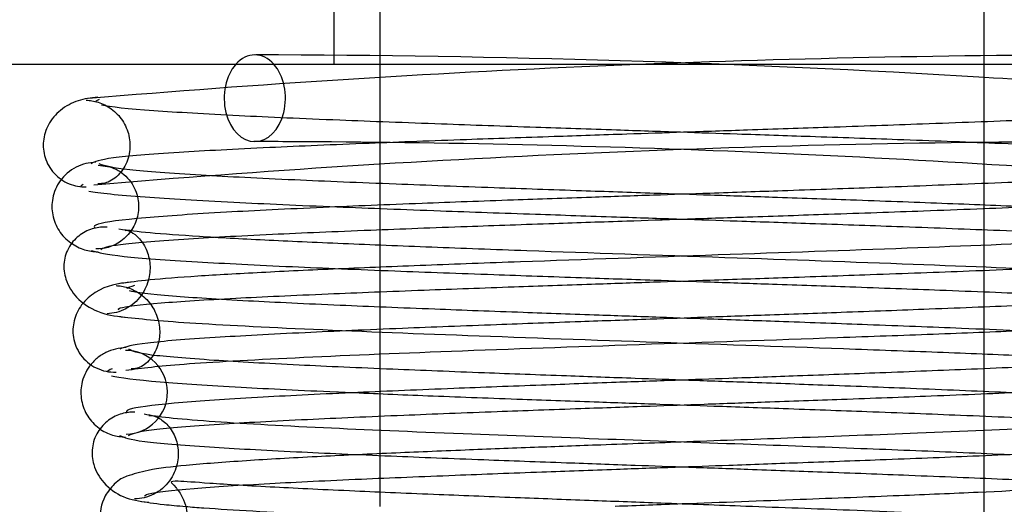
# Model space of a CAD drawing. Header units: inches. Extents: x 0 to 120, y -1 to 80.
# Tile 8 of 53: x 39.029 to 39.427, y 15.456 to 15.652. Entities that reach past the tile are written whole.
import ezdxf
from ezdxf.lldxf.tags import DXFTag

# ---------------------------------------------------------------- set-up
doc = ezdxf.new("R2010")
doc.units = ezdxf.units.IN
doc.header["$MEASUREMENT"] = 0
for name, color, linetype in [('COM42667', 7, 'Continuous'), ('Default', 7, 'Continuous'), ('SCC19011', 7, 'Continuous'), ('SPR20265', 7, 'Continuous')]:
    doc.layers.add(name, color=color, linetype=linetype)
tags = doc.linetypes.add('HIDDEN2', pattern=[0.1875, 0.125, -0.0625]).pattern_tags.tags
tags[6:7] = [DXFTag(74, 4), DXFTag(75, 0), DXFTag(340, '0'), DXFTag(46, 0.0), DXFTag(50, 0.0), DXFTag(44, 0.0), DXFTag(45, 0.0)]
tags[4:5] = [DXFTag(74, 4), DXFTag(75, 0), DXFTag(340, '0'), DXFTag(46, 0.0), DXFTag(50, 0.0), DXFTag(44, 0.0), DXFTag(45, 0.0)]

# ---------------------------------------------------------------- blocks, each defined once
blk = doc.blocks.new('SE7')
at = {"layer": 'COM42667', "color": 7, "linetype": 'HIDDEN2'}
blk.add_line((39.1558688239, 15.6339969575), (39.1558688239, 15.7289969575), dxfattribs=at)
at = {"layer": 'COM42667', "color": 7, "linetype": 'Continuous'}
blk.add_line((38.8506188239, 15.6339969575), (39.7421188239, 15.6339969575), dxfattribs=at)
at = {"layer": 'SCC19011', "color": 7, "linetype": 'HIDDEN2'}
for p, q in [((39.1743688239, 15.7739969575), (39.1743688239, 15.6339969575)), ((39.4183688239, 15.6339969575), (39.4183688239, 15.7739969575)), ((39.4183688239, 15.5757714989), (39.4183688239, 15.6107659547)), ((39.1743688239, 15.6022161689), (39.1743688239, 15.5672118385)), ((39.4183688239, 15.5259211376), (39.4183688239, 15.5609776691)), ((39.1743688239, 15.5520435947), (39.1743688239, 15.5169830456)), ((39.4183688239, 15.4760860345), (39.4183688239, 15.511095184)), ((39.1743688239, 15.5018568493), (39.1743688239, 15.4668757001)), ((39.4183688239, 15.2654969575), (39.4183688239, 15.461283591))]:
    blk.add_line(p, q, dxfattribs=at)
at = {"layer": 'SCC19011', "color": 7, "linetype": 'Continuous'}
for p, q in [((39.1743688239, 15.6339969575), (39.1743688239, 15.6022161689)), ((39.4183688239, 15.6107659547), (39.4183688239, 15.6339969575)), ((39.4183688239, 15.5609776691), (39.4183688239, 15.5757714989)), ((39.1743688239, 15.5672118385), (39.1743688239, 15.5520435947)), ((39.4183688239, 15.511095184), (39.4183688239, 15.5259211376)), ((39.1743688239, 15.5169830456), (39.1743688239, 15.5018568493)), ((39.4183688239, 15.461283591), (39.4183688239, 15.4760860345)), ((39.1743688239, 15.4668757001), (39.1743688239, 15.4554969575))]:
    blk.add_line(p, q, dxfattribs=at)
at = {"layer": 'SPR20265', "color": 7, "linetype": 'HIDDEN2'}
for centre, radius, start, end in [((39.4752769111, 10.6528851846), 4.984858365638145, 90.0775561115, 94.8174758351), ((39.1174607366, 10.6528851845), 4.984858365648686, 86.53763811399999, 89.92244388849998), ((39.4740354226, 10.6835229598), 4.919234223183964, 90.05544395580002, 94.8415787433), ((39.1187022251, 10.6835229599), 4.919234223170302, 85.1584212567, 89.57963257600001), ((39.071676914, 15.5015890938), 0.0168743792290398, 270.7799136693, 90.22839139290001)]:
    blk.add_arc(centre, radius, start, end, dxfattribs=at)
at = {"layer": 'SPR20265', "color": 7, "linetype": 'Continuous'}
for centre, radius, start, end in [((39.1174607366, 10.6528851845), 4.984858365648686, 85.1825241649, 86.53763811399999), ((39.1187022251, 10.6835229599), 4.919234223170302, 89.57963257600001, 89.94455604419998)]:
    blk.add_arc(centre, radius, start, end, dxfattribs=at)
at = {"layer": 'SPR20265', "color": 7, "linetype": 'HIDDEN2'}
for start_param, end_param in [(0, 0.6669463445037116), (5.616238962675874, 6.283185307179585)]:
    blk.add_ellipse((39.1238347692, 15.6202469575), major_axis=(0, 0.01750000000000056), ratio=0.7071067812, start_param=start_param, end_param=end_param, dxfattribs=at)
at = {"layer": 'SPR20265', "color": 7, "linetype": 'Continuous'}
blk.add_ellipse((39.1238347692, 15.6202469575), major_axis=(0, 0.01750000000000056), ratio=0.7071067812, start_param=0.666946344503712, end_param=5.616238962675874, dxfattribs=at)
at = {"layer": 'SPR20265', "color": 7, "linetype": 'HIDDEN2'}
for points, knots in [([(39.06047109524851, 15.62068851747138), (39.05751035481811, 15.6204220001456), (39.05275646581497, 15.61981818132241), (39.04528845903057, 15.61601149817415), (39.04027053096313, 15.61016001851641), (39.03838360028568, 15.60432912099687), (39.03834986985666, 15.59973397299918), (39.03901839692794, 15.59632495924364), (39.04045131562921, 15.59299433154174), (39.04263477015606, 15.58996419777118), (39.04547044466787, 15.58746152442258), (39.04873362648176, 15.58566887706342), (39.0523102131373, 15.58460919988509), (39.05445704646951, 15.5845058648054), (39.05571022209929, 15.58446738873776)], [0, 0, 0, 0, 0.1741531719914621, 0.3339451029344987, 0.4764602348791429, 0.5971603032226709, 0.6497340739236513, 0.7011390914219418, 0.7520422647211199, 0.8026387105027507, 0.852866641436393, 0.902544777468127, 0.9515551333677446, 1, 1, 1, 1]), ([(39.05570442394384, 15.61946362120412), (39.05652983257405, 15.61941856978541), (39.05793000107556, 15.61931849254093), (39.06059770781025, 15.61870385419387), (39.06328788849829, 15.61762827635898), (39.06595090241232, 15.61601968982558), (39.06839879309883, 15.61388056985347), (39.07047946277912, 15.61126345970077), (39.07205937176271, 15.60828752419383), (39.07343395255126, 15.60389785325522), (39.07359640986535, 15.59813229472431), (39.07112146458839, 15.59128453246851), (39.06550225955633, 15.58616563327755), (39.06245392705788, 15.58578393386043), (39.06047815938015, 15.58568964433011)], [0, 0, 0, 0, 0.0417287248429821, 0.082427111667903, 0.1236020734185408, 0.1664020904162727, 0.2115058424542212, 0.2591772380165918, 0.3094282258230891, 0.3622164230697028, 0.4781225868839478, 0.6233517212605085, 0.7983772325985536, 1, 1, 1, 1]), ([(39.52860391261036, 15.59577834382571), (39.52782649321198, 15.59590604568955), (39.522027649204, 15.59675229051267), (39.50288786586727, 15.59830257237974), (39.46604709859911, 15.60025694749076), (39.42553214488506, 15.60197571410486), (39.38601584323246, 15.60344942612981), (39.35054461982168, 15.60468198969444), (39.32095810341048, 15.60567807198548), (39.29475792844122, 15.6065503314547), (39.26744089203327, 15.60745945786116), (39.23476357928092, 15.60856025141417), (39.1965134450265, 15.60989721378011), (39.15512700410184, 15.61146624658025), (39.11412005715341, 15.61326263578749), (39.07940116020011, 15.61526918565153), (39.06531589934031, 15.61669742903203), (39.06188606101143, 15.61741802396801)], [0.0771143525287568, 0.0771143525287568, 0.0771143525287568, 0.0771143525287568, 0.0918600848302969, 0.174685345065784, 0.2485323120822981, 0.3133612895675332, 0.3691483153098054, 0.4158976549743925, 0.45360688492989, 0.4827100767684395, 0.5154761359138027, 0.5574059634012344, 0.6084984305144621, 0.6687214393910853, 0.7380462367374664, 0.8163847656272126, 0.9037349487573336, 0.9037349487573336, 0.9037349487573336, 0.9037349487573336]), ([(39.53173487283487, 15.59373250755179), (39.52918905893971, 15.59287233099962), (39.52416254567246, 15.59145760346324), (39.49376826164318, 15.58926762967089), (39.45594150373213, 15.58734950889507), (39.41466370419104, 15.58565093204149), (39.37476909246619, 15.58418585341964), (39.33931772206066, 15.58295389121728), (39.30984745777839, 15.58195309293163), (39.28400985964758, 15.58107933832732), (39.25734728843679, 15.58017325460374), (39.22568956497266, 15.5790719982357), (39.18864220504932, 15.57771283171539), (39.14846757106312, 15.57608378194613), (39.10888740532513, 15.57416250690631), (39.07634482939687, 15.57193771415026), (39.05953606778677, 15.56981746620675), (39.05869705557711, 15.56850794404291), (39.0591352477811, 15.56803182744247)], [0, 0, 0, 0, 0.0909912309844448, 0.1731580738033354, 0.2464979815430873, 0.3109571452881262, 0.3665426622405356, 0.4132687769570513, 0.4511042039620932, 0.4803009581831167, 0.5125069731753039, 0.5539869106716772, 0.6047790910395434, 0.6649260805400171, 0.7344419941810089, 0.8134004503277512, 0.9019189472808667, 0.950021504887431, 0.950021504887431, 0.950021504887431, 0.950021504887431]), ([(39.06054732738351, 15.59322194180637), (39.06324773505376, 15.59298961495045), (39.06773818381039, 15.592417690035), (39.07410610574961, 15.58703535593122), (39.07697927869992, 15.58008750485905), (39.07698300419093, 15.57334071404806), (39.07454791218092, 15.56710223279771), (39.07016937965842, 15.56245470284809), (39.06481972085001, 15.55980295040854), (39.06146013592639, 15.55952648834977), (39.05963952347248, 15.55941646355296)], [0, 0, 0, 0, 0.1609713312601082, 0.3161018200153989, 0.4559362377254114, 0.5778460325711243, 0.6968985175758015, 0.8105307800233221, 0.9127819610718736, 1, 1, 1, 1]), ([(39.43547922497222, 15.5764144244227), (39.4246817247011, 15.57687735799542), (39.40185922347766, 15.57779487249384), (39.36704808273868, 15.57907199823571), (39.33539035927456, 15.58017325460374), (39.30872778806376, 15.58107933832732), (39.28289018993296, 15.58195309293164), (39.25341992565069, 15.58295389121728), (39.21796855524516, 15.58418585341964), (39.17807394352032, 15.58565093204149), (39.13679614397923, 15.58734950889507), (39.09896938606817, 15.5892676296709), (39.06857510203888, 15.59145760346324), (39.06354858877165, 15.59287233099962), (39.06100277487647, 15.59373250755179)], [0.3442741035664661, 0.3442741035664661, 0.3442741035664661, 0.3442741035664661, 0.3952209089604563, 0.4460130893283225, 0.4874930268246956, 0.5196990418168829, 0.5488957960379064, 0.5867312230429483, 0.6334573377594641, 0.6890428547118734, 0.7535020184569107, 0.8268419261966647, 0.9090087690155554, 1, 1, 1, 1]), ([(39.05675783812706, 15.58280800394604), (39.06068219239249, 15.58202346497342), (39.07578840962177, 15.58049058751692), (39.11192849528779, 15.57837660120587), (39.15397454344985, 15.57651779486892), (39.19601192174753, 15.5749162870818), (39.23460052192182, 15.57356530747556), (39.26741133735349, 15.57246017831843), (39.29475384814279, 15.5715505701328), (39.32093847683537, 15.57067860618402), (39.35045234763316, 15.56968434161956), (39.38574472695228, 15.56845677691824), (39.42491447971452, 15.56699410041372), (39.46486618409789, 15.56529604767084), (39.50091840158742, 15.56337648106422), (39.51782197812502, 15.56199221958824), (39.52310328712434, 15.561288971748)], [0.0983947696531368, 0.0983947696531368, 0.0983947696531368, 0.0983947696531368, 0.1871554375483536, 0.2663663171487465, 0.3361657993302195, 0.3965869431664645, 0.4477092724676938, 0.4895814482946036, 0.5222602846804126, 0.5512647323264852, 0.5888192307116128, 0.6353250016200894, 0.6907383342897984, 0.7550066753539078, 0.8280360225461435, 0.9097130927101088, 0.9097130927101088, 0.9097130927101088, 0.9097130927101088]), ([(39.06422290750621, 15.56827302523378), (39.06328265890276, 15.56829122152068), (39.06173706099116, 15.56828825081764), (39.05886923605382, 15.56781080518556), (39.05603051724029, 15.56681427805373), (39.05327209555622, 15.56521938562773), (39.05080056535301, 15.56302942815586), (39.04879129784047, 15.56031595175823), (39.04738944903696, 15.55721266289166), (39.04640874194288, 15.55250767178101), (39.04730081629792, 15.54643100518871), (39.05172005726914, 15.53913031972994), (39.06066660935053, 15.53330518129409), (39.06725739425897, 15.53237031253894), (39.0714591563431, 15.53192003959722)], [0, 0, 0, 0, 0.0450560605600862, 0.08622892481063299, 0.1249882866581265, 0.1630440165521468, 0.2021153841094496, 0.2436891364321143, 0.2889083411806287, 0.3386069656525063, 0.4554382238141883, 0.607760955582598, 0.7920007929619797, 1, 1, 1, 1]), ([(39.07146503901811, 15.56691928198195), (39.07189040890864, 15.56705397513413), (39.07261379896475, 15.56706768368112), (39.07612763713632, 15.56504336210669), (39.07965086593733, 15.56067861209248), (39.08143011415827, 15.55535900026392), (39.08159264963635, 15.5508749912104), (39.08114185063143, 15.54746977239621), (39.07998050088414, 15.54392881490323), (39.07799144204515, 15.5404807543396), (39.07517828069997, 15.53742935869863), (39.07174097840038, 15.53509196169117), (39.0678353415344, 15.53360362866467), (39.0655425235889, 15.53338404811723), (39.06418903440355, 15.53328487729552)], [0, 0, 0, 0, 0.1825142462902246, 0.3381905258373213, 0.4707508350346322, 0.5826637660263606, 0.631370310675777, 0.6781685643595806, 0.7267488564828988, 0.7777407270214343, 0.8310933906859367, 0.8862829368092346, 0.9426881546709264, 1, 1, 1, 1]), ([(39.52309475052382, 15.54542886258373), (39.51619296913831, 15.54633905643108), (39.50315699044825, 15.5479404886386), (39.45549589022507, 15.55056605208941), (39.39094408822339, 15.55320687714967), (39.3134281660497, 15.55592127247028), (39.24562338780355, 15.55823053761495), (39.19459143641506, 15.56009866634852), (39.15865945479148, 15.56152850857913), (39.12667871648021, 15.56297717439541), (39.10041480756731, 15.56443260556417), (39.0798486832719, 15.56593817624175), (39.07286165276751, 15.56686016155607), (39.06892473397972, 15.56740510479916)], [0, 0, 0, 0, 0.1136705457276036, 0.2305402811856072, 0.3505181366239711, 0.4737382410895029, 0.6000633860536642, 0.6647045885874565, 0.7301542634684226, 0.7963880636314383, 0.8634391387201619, 0.9313151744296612, 1, 1, 1, 1]), ([(39.06891884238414, 15.53483961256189), (39.06856567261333, 15.53509942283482), (39.06898318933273, 15.53599204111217), (39.08269359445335, 15.5375921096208), (39.11276279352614, 15.53948940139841), (39.15052054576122, 15.54122638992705), (39.18955459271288, 15.54276339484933), (39.22599964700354, 15.54408449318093), (39.25740933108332, 15.54517470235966), (39.28401444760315, 15.54607957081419), (39.30985719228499, 15.5469534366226), (39.33937738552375, 15.54795545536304), (39.3749673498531, 15.54919091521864), (39.41513528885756, 15.55066350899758), (39.45686685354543, 15.55237611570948), (39.49533469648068, 15.55431762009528), (39.52653804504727, 15.55654418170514), (39.5320078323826, 15.55798933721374), (39.53482378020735, 15.55886932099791)], [0.0593105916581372, 0.0593105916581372, 0.0593105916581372, 0.0593105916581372, 0.0946044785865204, 0.1809035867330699, 0.2586064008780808, 0.3275375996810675, 0.3875519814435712, 0.4384775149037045, 0.4802040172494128, 0.5126619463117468, 0.5421123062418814, 0.5803019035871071, 0.6275125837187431, 0.6837490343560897, 0.749068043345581, 0.8235325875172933, 0.907155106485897, 1, 1, 1, 1]), ([(39.15884793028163, 15.55144395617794), (39.1657849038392, 15.55115754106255), (39.18534018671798, 15.5503798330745), (39.21777029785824, 15.54919091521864), (39.2533602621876, 15.54795545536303), (39.28288045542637, 15.54695343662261), (39.3087232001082, 15.54607957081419), (39.33532831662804, 15.54517470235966), (39.36673800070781, 15.54408449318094), (39.40318305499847, 15.54276339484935), (39.44221710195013, 15.54122638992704), (39.47997485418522, 15.53948940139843), (39.510044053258, 15.5375921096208), (39.52132644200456, 15.53627540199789), (39.52326001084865, 15.5356246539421)], [0.2834425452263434, 0.2834425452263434, 0.2834425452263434, 0.2834425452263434, 0.3162509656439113, 0.3724874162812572, 0.4196980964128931, 0.4578876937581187, 0.4873380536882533, 0.5197959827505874, 0.5615224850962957, 0.6124480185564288, 0.6724624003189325, 0.7413935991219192, 0.8190964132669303, 0.9053955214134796, 0.9053955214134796, 0.9053955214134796, 0.9053955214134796]), ([(39.06777844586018, 15.54464912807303), (39.06856335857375, 15.54459891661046), (39.06987683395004, 15.54448825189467), (39.07248910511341, 15.54386504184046), (39.07516142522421, 15.54277715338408), (39.07782422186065, 15.54115374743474), (39.08028049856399, 15.53899944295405), (39.08237365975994, 15.53637059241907), (39.0839721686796, 15.53338812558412), (39.08539258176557, 15.52897039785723), (39.08563584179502, 15.52321686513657), (39.08335846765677, 15.51641125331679), (39.07812864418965, 15.51137829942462), (39.07557969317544, 15.51104705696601), (39.07389946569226, 15.51099149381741)], [0, 0, 0, 0, 0.0445589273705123, 0.086388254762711, 0.1272210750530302, 0.1685888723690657, 0.2115980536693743, 0.2568995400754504, 0.3048280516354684, 0.3556100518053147, 0.4691326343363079, 0.6140297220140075, 0.7915968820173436, 1, 1, 1, 1]), ([(39.520655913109, 15.5435351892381), (39.52101683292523, 15.54319493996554), (39.52028568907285, 15.54219185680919), (39.50555546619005, 15.5404551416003), (39.474652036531, 15.53850234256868), (39.43721357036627, 15.53673638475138), (39.39885683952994, 15.53518255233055), (39.36303288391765, 15.53385189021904), (39.33220413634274, 15.53275285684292), (39.30629659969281, 15.53184395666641), (39.2813528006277, 15.53097180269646), (39.25307733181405, 15.52997599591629), (39.21899956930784, 15.52874397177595), (39.18076050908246, 15.52727097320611), (39.14114345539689, 15.52555373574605), (39.10455055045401, 15.52360162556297), (39.07607064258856, 15.52135781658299), (39.0715560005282, 15.51989753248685), (39.06933360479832, 15.51900811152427)], [0.0521707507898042, 0.0521707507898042, 0.0521707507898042, 0.0521707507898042, 0.0958626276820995, 0.1829683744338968, 0.261183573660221, 0.3304706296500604, 0.3907088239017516, 0.441847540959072, 0.4838360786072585, 0.5166602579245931, 0.5458021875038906, 0.5835599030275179, 0.6303746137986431, 0.6862392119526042, 0.7511598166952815, 0.825103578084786, 0.9080331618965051, 1, 1, 1, 1]), ([(39.43147511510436, 15.52641408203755), (39.42436372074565, 15.52672612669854), (39.40524356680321, 15.52753035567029), (39.37373807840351, 15.52874397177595), (39.33966031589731, 15.5299759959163), (39.31138484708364, 15.53097180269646), (39.28644104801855, 15.53184395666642), (39.26053351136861, 15.53275285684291), (39.22970476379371, 15.53385189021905), (39.1938808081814, 15.53518255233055), (39.15552407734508, 15.53673638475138), (39.11808561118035, 15.53850234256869), (39.08718218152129, 15.5404551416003), (39.07553115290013, 15.54182881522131), (39.07315627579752, 15.54251545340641)], [0.2783530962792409, 0.2783530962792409, 0.2783530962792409, 0.2783530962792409, 0.3137607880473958, 0.3696253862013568, 0.4164400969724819, 0.4541978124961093, 0.4833397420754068, 0.5161639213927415, 0.5581524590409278, 0.6092911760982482, 0.6695293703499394, 0.7388164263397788, 0.817031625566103, 0.9041373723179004, 0.9041373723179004, 0.9041373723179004, 0.9041373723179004]), ([(39.06694489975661, 15.53246340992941), (39.07448050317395, 15.53155493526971), (39.0886050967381, 15.5299592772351), (39.13809214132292, 15.52733167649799), (39.20404893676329, 15.52469533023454), (39.28214075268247, 15.52197834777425), (39.34968589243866, 15.51966984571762), (39.40021569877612, 15.51779992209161), (39.43546157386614, 15.51637024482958), (39.46631028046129, 15.51492205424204), (39.49157374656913, 15.51346785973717), (39.51123696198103, 15.51196294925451), (39.51747990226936, 15.51104000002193), (39.520976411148, 15.51049526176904)], [0, 0, 0, 0, 0.1152046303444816, 0.233158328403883, 0.3539335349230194, 0.4774277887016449, 0.6036619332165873, 0.6680437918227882, 0.7330929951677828, 0.7988074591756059, 0.8652170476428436, 0.9322827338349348, 1, 1, 1, 1]), ([(39.07190014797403, 15.51971361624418), (39.06880191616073, 15.51930021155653), (39.06481741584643, 15.51866602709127), (39.05992589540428, 15.51537974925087), (39.05612485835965, 15.51134179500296), (39.05349686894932, 15.50533368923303), (39.05341952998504, 15.49834183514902), (39.05591350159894, 15.49183449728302), (39.06048174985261, 15.48692651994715), (39.06613390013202, 15.48404437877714), (39.06966986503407, 15.48364332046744), (39.07160543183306, 15.48346548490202)], [0, 0, 0, 0, 0.1476673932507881, 0.2234340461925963, 0.2981355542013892, 0.4379396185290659, 0.5630310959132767, 0.6858872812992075, 0.8030319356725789, 0.9087100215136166, 1, 1, 1, 1]), ([(39.51814398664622, 15.49502810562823), (39.51473813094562, 15.4958251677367), (39.5010533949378, 15.49738442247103), (39.46879751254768, 15.49952442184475), (39.43008713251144, 15.5014069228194), (39.39117835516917, 15.50301701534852), (39.35554765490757, 15.50436833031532), (39.32526245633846, 15.50546735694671), (39.29985803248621, 15.5063730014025), (39.27532192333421, 15.50724671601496), (39.24745262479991, 15.508247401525), (39.21411414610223, 15.50947871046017), (39.17687097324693, 15.51094222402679), (39.13873530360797, 15.51263784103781), (39.10440101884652, 15.51455101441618), (39.07768233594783, 15.51673293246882), (39.07441234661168, 15.51814067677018), (39.0729203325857, 15.51899643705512)], [0.0993682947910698, 0.0993682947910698, 0.0993682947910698, 0.0993682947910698, 0.1860740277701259, 0.2649441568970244, 0.3344392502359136, 0.3946082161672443, 0.4454453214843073, 0.4869702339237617, 0.5192140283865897, 0.5484623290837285, 0.5863614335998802, 0.6331590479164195, 0.6888194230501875, 0.753351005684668, 0.8267560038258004, 0.9089779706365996, 1, 1, 1, 1]), ([(39.07283119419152, 15.4841835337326), (39.0747470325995, 15.48504719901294), (39.07875735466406, 15.48646788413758), (39.10632153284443, 15.48866449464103), (39.14218824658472, 15.49058698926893), (39.18129340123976, 15.4922865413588), (39.2192230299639, 15.4937501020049), (39.25314602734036, 15.49497787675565), (39.28136444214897, 15.49597220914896), (39.30630160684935, 15.49684421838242), (39.3322583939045, 15.49775419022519), (39.36329027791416, 15.49886130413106), (39.39960501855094, 15.50021829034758), (39.43888884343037, 15.50183403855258), (39.47779155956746, 15.50372078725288), (39.51067848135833, 15.50588410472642), (39.52797010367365, 15.50797926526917), (39.52908677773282, 15.50927259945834), (39.528715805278, 15.50978323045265)], [0, 0, 0, 0, 0.0901431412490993, 0.1716895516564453, 0.2445992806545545, 0.3087646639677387, 0.3640857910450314, 0.4105134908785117, 0.4480005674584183, 0.4769549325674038, 0.509597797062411, 0.5514293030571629, 0.6025200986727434, 0.6629378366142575, 0.732792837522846, 0.8121465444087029, 0.9011700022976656, 0.9556696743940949, 0.9556696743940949, 0.9556696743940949, 0.9556696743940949]), ([(39.16403708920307, 15.5014351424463), (39.17412968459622, 15.50100100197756), (39.1959342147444, 15.50011360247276), (39.22944736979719, 15.49886130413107), (39.26047925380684, 15.49775419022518), (39.28643604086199, 15.49684421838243), (39.31137320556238, 15.49597220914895), (39.339591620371, 15.49497787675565), (39.37351461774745, 15.49375010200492), (39.4114442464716, 15.4922865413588), (39.45054940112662, 15.49058698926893), (39.48641611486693, 15.48866449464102), (39.51398029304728, 15.48646788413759), (39.51799061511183, 15.48504719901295), (39.51990645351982, 15.4841835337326)], [0.3488919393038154, 0.3488919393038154, 0.3488919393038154, 0.3488919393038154, 0.3974799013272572, 0.448570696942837, 0.490402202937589, 0.5230450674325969, 0.5519994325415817, 0.5894865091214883, 0.6359142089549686, 0.6912353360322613, 0.7554007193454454, 0.8283104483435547, 0.9098568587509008, 1, 1, 1, 1]), ([(39.5136400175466, 15.49268915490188), (39.51051492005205, 15.49215301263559), (39.50503053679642, 15.49126563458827), (39.48347425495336, 15.48943930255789), (39.44715563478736, 15.48739149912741), (39.39514467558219, 15.48516380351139), (39.34496206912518, 15.48325768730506), (39.30121407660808, 15.48167239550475), (39.26587347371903, 15.48039041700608), (39.23590225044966, 15.47927923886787), (39.20733509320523, 15.47817966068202), (39.17743756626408, 15.47694565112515), (39.14725919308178, 15.47553123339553), (39.1187295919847, 15.47391708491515), (39.0961240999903, 15.47216499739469), (39.0813572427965, 15.47052013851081), (39.07278125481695, 15.46799021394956), (39.0681948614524, 15.46615111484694), (39.0618463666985, 15.45840086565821), (39.06046018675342, 15.44794915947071), (39.06926509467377, 15.43600207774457), (39.08236829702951, 15.43237536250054), (39.09634198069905, 15.43076545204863), (39.124412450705, 15.42859117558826), (39.16351677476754, 15.42670919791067), (39.20450269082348, 15.42496434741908), (39.2445047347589, 15.42341343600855), (39.29262354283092, 15.42163409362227), (39.34705265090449, 15.41963002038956), (39.40362925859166, 15.41740134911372), (39.45613072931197, 15.41495064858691), (39.48860309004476, 15.41277712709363), (39.50441374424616, 15.41089850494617), (39.50684790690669, 15.41000199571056), (39.50810472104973, 15.40946554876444)], [0, 0, 0, 0, 0.0305884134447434, 0.0595016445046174, 0.1121120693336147, 0.1581097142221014, 0.1974516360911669, 0.2301368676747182, 0.2561673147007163, 0.2767105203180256, 0.2988821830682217, 0.323910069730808, 0.3518265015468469, 0.3826881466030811, 0.4161081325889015, 0.4448051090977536, 0.4661915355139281, 0.480295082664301, 0.4887544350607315, 0.5040281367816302, 0.5261291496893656, 0.5470517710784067, 0.5675887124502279, 0.6111794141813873, 0.6585797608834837, 0.6854941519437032, 0.7169836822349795, 0.7530261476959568, 0.7935680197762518, 0.8385566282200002, 0.8879739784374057, 0.9417114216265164, 0.9703134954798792, 1, 1, 1, 1]), ([(39.42652595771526, 15.47642938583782), (39.42037487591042, 15.4767085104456), (39.4021002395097, 15.47750984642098), (39.36720549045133, 15.47889742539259), (39.31935716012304, 15.48067017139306), (39.26403515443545, 15.48265992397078), (39.20490013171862, 15.48486435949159), (39.14754620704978, 15.48728492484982), (39.10933822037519, 15.48942745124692), (39.08761155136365, 15.49127789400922), (39.0821709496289, 15.4921605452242), (39.07909763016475, 15.49268915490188)], [0.6651181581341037, 0.6651181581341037, 0.6651181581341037, 0.6651181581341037, 0.6822735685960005, 0.7141834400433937, 0.7505881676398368, 0.7914589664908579, 0.8368134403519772, 0.8866621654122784, 0.9409613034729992, 0.9699144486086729, 1, 1, 1, 1]), ([(39.08104073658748, 15.4921749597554), (39.08181773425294, 15.49227703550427), (39.08309419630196, 15.49226163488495), (39.08717284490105, 15.49014310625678), (39.09096601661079, 15.48568933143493), (39.09312013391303, 15.4795573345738), (39.092955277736, 15.47374482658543), (39.0914268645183, 15.46909004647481), (39.08943094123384, 15.4656682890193), (39.08659630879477, 15.46264057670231), (39.08311900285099, 15.46032836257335), (39.07915139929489, 15.45885475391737), (39.07671468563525, 15.45864733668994), (39.07529793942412, 15.45855344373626)], [0, 0, 0, 0, 0.1674048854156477, 0.3150202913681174, 0.4459704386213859, 0.561338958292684, 0.663024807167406, 0.7156798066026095, 0.7707237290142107, 0.8276920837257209, 0.8856146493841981, 0.9433513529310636, 1, 1, 1, 1]), ([(39.06924492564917, 15.48419019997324), (39.07104616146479, 15.48330624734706), (39.07482634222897, 15.48185494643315), (39.10249307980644, 15.47962146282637), (39.13758847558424, 15.47767541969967), (39.17627020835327, 15.47596013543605), (39.21384905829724, 15.47448605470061), (39.24736337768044, 15.47324978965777), (39.27530370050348, 15.47224726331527), (39.2998544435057, 15.47137324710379), (39.32522610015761, 15.47046827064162), (39.35534051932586, 15.46937580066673), (39.39054059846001, 15.46804638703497), (39.42862113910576, 15.4664880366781), (39.46599487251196, 15.46470733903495), (39.49664104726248, 15.46273106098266), (39.509042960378, 15.46133218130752), (39.51172698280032, 15.46062985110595)], [0, 0, 0, 0, 0.0928445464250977, 0.176439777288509, 0.2508530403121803, 0.3161117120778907, 0.3722872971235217, 0.4194412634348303, 0.457582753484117, 0.4869949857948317, 0.5193932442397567, 0.5610524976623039, 0.6119190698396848, 0.6718945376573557, 0.7408310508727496, 0.8186093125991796, 0.9050834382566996, 0.9050834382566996, 0.9050834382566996, 0.9050834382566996]), ([(39.51137723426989, 15.44431168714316), (39.50996081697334, 15.4448580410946), (39.50729092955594, 15.44576216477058), (39.49148579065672, 15.44761737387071), (39.46103180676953, 15.44968924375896), (39.41429157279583, 15.4519331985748), (39.3673029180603, 15.45384846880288), (39.32510010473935, 15.45543820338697), (39.29019582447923, 15.45672409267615), (39.25958976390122, 15.45785636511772), (39.22920249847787, 15.45900441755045), (39.19616829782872, 15.46030389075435), (39.16201083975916, 15.46175411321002), (39.12975370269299, 15.46330135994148), (39.10510051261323, 15.46477312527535), (39.09241448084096, 15.465860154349), (39.0894349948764, 15.46560491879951), (39.09063110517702, 15.46462192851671), (39.09307905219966, 15.4618039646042), (39.09527634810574, 15.45831950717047), (39.09650113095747, 15.45358548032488), (39.09640088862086, 15.44798073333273), (39.09422933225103, 15.4425175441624), (39.09158776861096, 15.4391991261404), (39.08968546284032, 15.43732415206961), (39.09121538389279, 15.43728740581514), (39.09736363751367, 15.43739299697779), (39.11239073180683, 15.43858363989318), (39.1367121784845, 15.43998504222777), (39.16097791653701, 15.44120596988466), (39.19195005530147, 15.44256232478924), (39.23136382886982, 15.44411742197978), (39.2791559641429, 15.4458786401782), (39.33393986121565, 15.44784990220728), (39.39221097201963, 15.45003289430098), (39.44805237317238, 15.45241302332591), (39.49560036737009, 15.45505639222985), (39.50869410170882, 15.45675329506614), (39.51591373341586, 15.45776506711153)], [0, 0, 0, 0, 0.0302253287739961, 0.0588030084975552, 0.1108584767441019, 0.1564308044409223, 0.1954556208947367, 0.2279380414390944, 0.2538646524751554, 0.2744591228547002, 0.2975809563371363, 0.3245942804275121, 0.3554532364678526, 0.3901072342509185, 0.4278302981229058, 0.4592089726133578, 0.4811585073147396, 0.4940045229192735, 0.4959259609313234, 0.5008252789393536, 0.5053289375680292, 0.5108363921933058, 0.5172895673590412, 0.5244439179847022, 0.5325753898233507, 0.5469172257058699, 0.5622891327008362, 0.6059023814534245, 0.6292387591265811, 0.6536690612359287, 0.6816576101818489, 0.7139747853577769, 0.7506518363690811, 0.7916814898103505, 0.8371046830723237, 0.8869567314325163, 0.9412257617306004, 1, 1, 1, 1]), ([(39.09598097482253, 15.4554961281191), (39.09824831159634, 15.45530910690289), (39.11170491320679, 15.45427488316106), (39.14257772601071, 15.45252066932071), (39.19378722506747, 15.45031186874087), (39.24348627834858, 15.4484150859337), (39.28725423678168, 15.44682663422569), (39.32281852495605, 15.44553798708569), (39.35271488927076, 15.44443240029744), (39.38062969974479, 15.44336292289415), (39.40941320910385, 15.4421994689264), (39.43826651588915, 15.44093467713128), (39.46517392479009, 15.43959025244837), (39.48654338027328, 15.43835235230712), (39.499225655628, 15.4372055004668), (39.50289015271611, 15.43760101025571), (39.50249396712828, 15.43791176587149), (39.49719983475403, 15.44438512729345), (39.49491732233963, 15.45472396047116), (39.4994996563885, 15.46363587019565), (39.50028980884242, 15.46527885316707), (39.50017005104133, 15.4655646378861)], [0.0478059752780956, 0.0478059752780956, 0.0478059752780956, 0.0478059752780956, 0.0595138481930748, 0.1122006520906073, 0.1583758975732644, 0.1980433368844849, 0.2312358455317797, 0.2579832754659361, 0.2788367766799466, 0.3005311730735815, 0.3250778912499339, 0.3524342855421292, 0.3825400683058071, 0.4152697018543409, 0.4444425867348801, 0.4659457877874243, 0.4800306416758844, 0.4882015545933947, 0.5025968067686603, 0.5237732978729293, 0.5351872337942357, 0.5351872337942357, 0.5351872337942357, 0.5351872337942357])]:
    blk.add_open_spline(points, degree=3, knots=knots, dxfattribs=at)
at = {"layer": 'SPR20265', "color": 7, "linetype": 'Continuous'}
for points, knots in [([(39.53331138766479, 15.618795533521), (39.53360770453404, 15.61832923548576), (39.53218535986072, 15.61718045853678), (39.51333648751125, 15.61526918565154), (39.47861759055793, 15.61326263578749), (39.4376106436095, 15.61146624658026), (39.39622420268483, 15.60989721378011), (39.35797406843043, 15.60856025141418), (39.3252967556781, 15.60745945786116), (39.29797971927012, 15.6065503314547), (39.27177954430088, 15.60567807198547), (39.24219302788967, 15.60468198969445), (39.20672180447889, 15.60344942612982), (39.16720550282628, 15.60197571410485), (39.12669054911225, 15.60025694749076), (39.08984978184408, 15.59830257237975), (39.06264327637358, 15.59609890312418), (39.05911734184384, 15.5946726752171), (39.05778269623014, 15.59384011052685)], [0.0402294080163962, 0.0402294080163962, 0.0402294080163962, 0.0402294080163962, 0.0962650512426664, 0.1836152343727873, 0.2619537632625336, 0.3312785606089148, 0.3915015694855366, 0.4425940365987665, 0.4845238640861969, 0.5172899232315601, 0.5463931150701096, 0.5841023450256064, 0.6308516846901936, 0.6866387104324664, 0.751467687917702, 0.8253146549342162, 0.9081399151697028, 0.99513207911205, 0.99513207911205, 0.99513207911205, 0.99513207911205]), ([(39.05963575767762, 15.59441383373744), (39.05814906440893, 15.59430703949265), (39.05557735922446, 15.59408047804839), (39.05152747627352, 15.59255422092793), (39.04799731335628, 15.59017925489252), (39.0442586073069, 15.5861220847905), (39.041734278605, 15.5800860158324), (39.04179133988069, 15.57307531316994), (39.04440951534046, 15.56659282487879), (39.0491296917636, 15.56167727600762), (39.05501205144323, 15.55881354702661), (39.05853783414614, 15.55840404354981), (39.06054294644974, 15.55822342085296)], [0, 0, 0, 0, 0.0655887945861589, 0.1340957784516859, 0.2039995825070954, 0.2736422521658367, 0.4059226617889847, 0.527776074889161, 0.6522147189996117, 0.7755693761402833, 0.8922798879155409, 1, 1, 1, 1]), ([(39.06165200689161, 15.55913189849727), (39.0626886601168, 15.55989923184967), (39.06592000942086, 15.56125555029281), (39.09181924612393, 15.56337648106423), (39.12787146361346, 15.56529604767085), (39.16782316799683, 15.56699410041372), (39.20699292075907, 15.56845677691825), (39.24228530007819, 15.56968434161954), (39.27179917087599, 15.57067860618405), (39.29798379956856, 15.57155057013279), (39.32532631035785, 15.57246017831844), (39.35813712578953, 15.57356530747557), (39.39672572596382, 15.57491628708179), (39.43876310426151, 15.57651779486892), (39.48080915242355, 15.57837660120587), (39.51694923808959, 15.58049058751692), (39.53774563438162, 15.58260086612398), (39.53951253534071, 15.58391354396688), (39.53930396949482, 15.58448999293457)], [0.0079560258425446, 0.0079560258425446, 0.0079560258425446, 0.0079560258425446, 0.0902869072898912, 0.1719639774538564, 0.244993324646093, 0.3092616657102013, 0.3646749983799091, 0.4111807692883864, 0.448735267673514, 0.4777397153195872, 0.5104185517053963, 0.5522907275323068, 0.6034130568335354, 0.6638342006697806, 0.7336336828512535, 0.8128445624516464, 0.9016052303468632, 0.9648764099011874, 0.9648764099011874, 0.9648764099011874, 0.9648764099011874]), ([(39.52381291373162, 15.56740510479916), (39.51649748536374, 15.56650553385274), (39.50274809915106, 15.56492378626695), (39.45391377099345, 15.56231445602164), (39.38844309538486, 15.5596893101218), (39.31056569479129, 15.5569765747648), (39.2429415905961, 15.55466646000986), (39.19217564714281, 15.55279135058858), (39.15665024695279, 15.55135476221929), (39.1254581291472, 15.54989732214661), (39.09981276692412, 15.54843158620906), (39.07974189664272, 15.54691240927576), (39.07327369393, 15.54597971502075), (39.06964289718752, 15.54542886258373)], [0, 0, 0, 0, 0.1142937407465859, 0.2315584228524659, 0.3518813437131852, 0.4751840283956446, 0.6015015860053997, 0.6660383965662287, 0.731320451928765, 0.7973472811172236, 0.8641543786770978, 0.9317064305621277, 1, 1, 1, 1]), ([(39.05791386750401, 15.55886932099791), (39.06072981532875, 15.55798933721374), (39.06619960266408, 15.55654418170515), (39.09740295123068, 15.55431762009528), (39.13022157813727, 15.55266123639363), (39.15197392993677, 15.55172777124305), (39.15884793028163, 15.55144395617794)], [0, 0, 0, 0, 0.09284489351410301, 0.1764674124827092, 0.2509319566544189, 0.2834425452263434, 0.2834425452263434, 0.2834425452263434, 0.2834425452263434]), ([(39.07389133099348, 15.54599033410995), (39.06849516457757, 15.54551927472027), (39.06204630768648, 15.54450673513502), (39.05377912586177, 15.53750669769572), (39.0509833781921, 15.53189929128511), (39.05027225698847, 15.52722681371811), (39.05045281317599, 15.52372429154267), (39.05145566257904, 15.52010825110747), (39.05337511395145, 15.51661818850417), (39.05619995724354, 15.51356330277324), (39.05972666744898, 15.51126531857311), (39.0638018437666, 15.50985361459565), (39.06631708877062, 15.50971051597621), (39.06779334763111, 15.50965611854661)], [0, 0, 0, 0, 0.3243185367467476, 0.4621148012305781, 0.5813042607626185, 0.6332128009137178, 0.6824314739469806, 0.7324228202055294, 0.7838473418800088, 0.8367888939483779, 0.8908503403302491, 0.9454203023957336, 1, 1, 1, 1]), ([(39.07176123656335, 15.51049526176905), (39.07843038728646, 15.51139533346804), (39.09106862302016, 15.51298088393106), (39.13804348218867, 15.5155860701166), (39.20207511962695, 15.51821414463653), (39.27934801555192, 15.52092325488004), (39.34720184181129, 15.5232330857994), (39.39844859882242, 15.52510558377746), (39.43464139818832, 15.52654151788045), (39.46694602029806, 15.5279983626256), (39.49357282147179, 15.52946412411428), (39.51452592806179, 15.53098247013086), (39.52172753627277, 15.53191304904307), (39.52579274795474, 15.53246340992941)], [0, 0, 0, 0, 0.1127460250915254, 0.2289246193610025, 0.3484573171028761, 0.4714947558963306, 0.5979155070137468, 0.6627140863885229, 0.7283992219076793, 0.7949479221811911, 0.8623936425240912, 0.9307484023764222, 1, 1, 1, 1]), ([(39.51966829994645, 15.51891185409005), (39.51820690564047, 15.51809168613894), (39.51472901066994, 15.51670628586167), (39.48833662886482, 15.51455101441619), (39.45400234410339, 15.51263784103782), (39.4158666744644, 15.5109422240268), (39.37862350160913, 15.50947871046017), (39.34528502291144, 15.50824740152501), (39.31741572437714, 15.50724671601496), (39.29287961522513, 15.50637300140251), (39.26747519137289, 15.5054673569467), (39.23718999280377, 15.50436833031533), (39.20155929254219, 15.50301701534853), (39.16265051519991, 15.50140692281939), (39.12394013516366, 15.49952442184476), (39.09146220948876, 15.49736969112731), (39.07307211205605, 15.49526000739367), (39.07175384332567, 15.49394954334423), (39.07207233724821, 15.49341397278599)], [0.003012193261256, 0.003012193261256, 0.003012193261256, 0.003012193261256, 0.0910220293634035, 0.1732439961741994, 0.2466489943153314, 0.3111805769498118, 0.3668409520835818, 0.4136385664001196, 0.4515376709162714, 0.4807859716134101, 0.5130297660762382, 0.5545546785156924, 0.6053917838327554, 0.6655607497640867, 0.7350558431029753, 0.8139259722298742, 0.9022498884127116, 0.9590083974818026, 0.9590083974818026, 0.9590083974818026, 0.9590083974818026]), ([(39.06594351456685, 15.50828231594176), (39.06899583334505, 15.50746693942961), (39.08205916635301, 15.50588410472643), (39.1149460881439, 15.50372078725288), (39.1448317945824, 15.50227135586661), (39.16157983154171, 15.50154084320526), (39.16403708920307, 15.5014351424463)], [0.0988299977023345, 0.0988299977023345, 0.0988299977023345, 0.0988299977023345, 0.1878534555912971, 0.267207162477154, 0.3370621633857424, 0.3488919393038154, 0.3488919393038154, 0.3488919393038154, 0.3488919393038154]), ([(39.07531533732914, 15.4935437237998), (39.07441525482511, 15.49354673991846), (39.07289789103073, 15.49352523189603), (39.07011593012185, 15.49300002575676), (39.0673583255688, 15.49196827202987), (39.06467232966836, 15.49035793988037), (39.06225117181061, 15.48817387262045), (39.06025708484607, 15.48547453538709), (39.05883721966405, 15.48238377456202), (39.05780054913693, 15.47774468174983), (39.05848708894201, 15.47168519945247), (39.06257420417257, 15.46438334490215), (39.07095670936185, 15.45854946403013), (39.07714561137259, 15.45762352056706), (39.08103378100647, 15.45717602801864)], [0, 0, 0, 0, 0.0396752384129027, 0.0780692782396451, 0.1166063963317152, 0.1566074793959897, 0.1991191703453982, 0.2448554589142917, 0.2942488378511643, 0.3475582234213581, 0.4686119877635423, 0.6213088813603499, 0.8014960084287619, 1, 1, 1, 1]), ([(39.07958152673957, 15.45949874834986), (39.07923024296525, 15.45987794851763), (39.0801529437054, 15.46093268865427), (39.09609660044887, 15.46273106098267), (39.1267427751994, 15.46470733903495), (39.16411650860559, 15.4664880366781), (39.20219704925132, 15.46804638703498), (39.2373971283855, 15.46937580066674), (39.26751154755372, 15.47046827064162), (39.29288320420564, 15.47137324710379), (39.31743394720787, 15.47224726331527), (39.3453742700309, 15.47324978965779), (39.37888858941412, 15.47448605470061), (39.41646743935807, 15.47596013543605), (39.45514917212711, 15.47767541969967), (39.49024456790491, 15.47962146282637), (39.51791130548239, 15.48185494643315), (39.52169148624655, 15.48330624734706), (39.52349272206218, 15.48419019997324)], [0.0480092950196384, 0.0480092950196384, 0.0480092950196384, 0.0480092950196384, 0.0949165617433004, 0.1813906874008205, 0.2591689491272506, 0.3281054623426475, 0.3880809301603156, 0.4389475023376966, 0.4806067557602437, 0.5130050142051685, 0.5424172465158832, 0.5805587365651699, 0.6277127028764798, 0.6838882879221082, 0.7491469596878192, 0.823560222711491, 0.9071554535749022, 1, 1, 1, 1]), ([(39.50017005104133, 15.4655646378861), (39.50007642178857, 15.46578807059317), (39.49896932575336, 15.46594096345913), (39.4883234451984, 15.46498585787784), (39.46380262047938, 15.46345971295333), (39.4242299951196, 15.46148133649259), (39.38282720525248, 15.45975534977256), (39.34247709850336, 15.45819753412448), (39.3033812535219, 15.45675596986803), (39.27832767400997, 15.45583098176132), (39.26938207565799, 15.45549783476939)], [0.5351872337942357, 0.5351872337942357, 0.5351872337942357, 0.5351872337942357, 0.5441108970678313, 0.5645917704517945, 0.6083985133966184, 0.6560616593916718, 0.6836248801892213, 0.7156035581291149, 0.7520047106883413, 0.7724702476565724, 0.7724702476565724, 0.7724702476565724, 0.7724702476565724]), ([(39.07682391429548, 15.45776506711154), (39.08000150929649, 15.45723420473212), (39.08446534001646, 15.45652867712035), (39.09264710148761, 15.45577112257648), (39.09598097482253, 15.4554961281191)], [0, 0, 0, 0, 0.0305908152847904, 0.0478059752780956, 0.0478059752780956, 0.0478059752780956, 0.0478059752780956])]:
    blk.add_open_spline(points, degree=3, knots=knots, dxfattribs=at)
at = {"layer": 'SPR20265', "color": 7, "linetype": 'HIDDEN2'}
for points in [[(39.05942626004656, 15.618795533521), (39.0596389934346, 15.61913030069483), (39.06029095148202, 15.61947401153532), (39.06108898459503, 15.61983801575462)], [(39.05446236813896, 15.58548524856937), (39.05395611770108, 15.58513929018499), (39.05354945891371, 15.58480999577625), (39.05343367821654, 15.58448999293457)], [(39.07208173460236, 15.54353518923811), (39.07251269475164, 15.54394146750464), (39.0738064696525, 15.54435512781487), (39.07538108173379, 15.54480089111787)], [(39.06615550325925, 15.51108285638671), (39.0651513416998, 15.51062684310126), (39.06432359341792, 15.51019858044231), (39.06402184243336, 15.50978323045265)]]:
    blk.add_open_spline(points, degree=3, dxfattribs=at)

msp = doc.modelspace()

# ---------------------------------------------------------------- block references
at = {"layer": 'Default'}
msp.add_blockref('SE7', (0, 0), dxfattribs=at)

doc.saveas('drawing.dxf')
